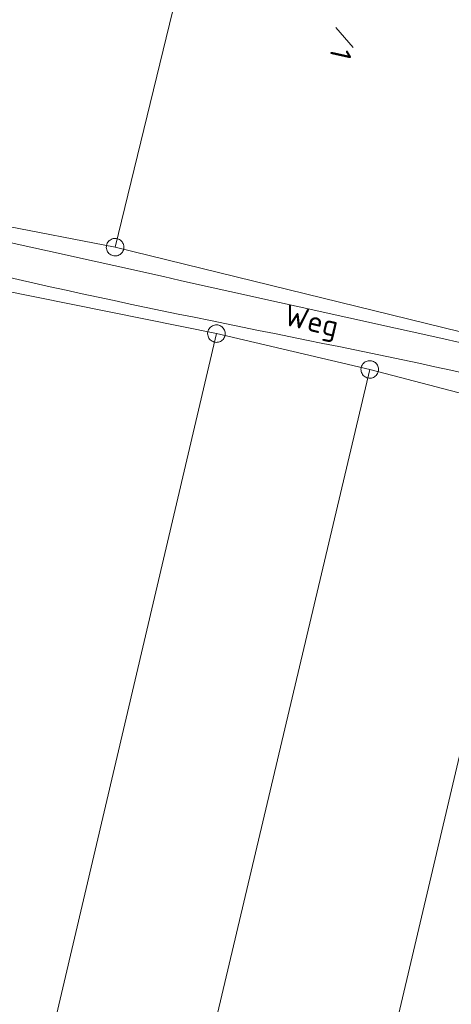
# Model space of a CAD drawing. Header units: metres. Extents: x 3425540 to 3446143, y 5432760 to 5444637.
# Tile 68 of 256: x 3435861 to 3435897, y 5439427 to 5439511. Entities that reach past the tile are written whole.
import ezdxf

# ---------------------------------------------------------------- set-up
doc = ezdxf.new("R2010")
doc.units = ezdxf.units.M
doc.layers.add('B_Bestand', color=9, linetype='Continuous', lineweight=18)
doc.layers.add('B_Flurgrenzen', color=9, linetype='Continuous', lineweight=18)
doc.styles.get("Standard").update_dxf_attribs({"font": 'isocpeur.ttf'})

msp = doc.modelspace()

# ---------------------------------------------------------------- linework, layer by layer
at = {"layer": 'B_Bestand'}
for points, knots in [([(3435828.647, 5439499.639), (3435826.735, 5439500.062), (3435824.824, 5439500.484), (3435822.912, 5439500.906), (3435822.73, 5439500.946), (3435822.555, 5439500.962), (3435822.38, 5439501.08), (3435822.312, 5439501.126), (3435822.256, 5439501.198), (3435822.266, 5439501.263), (3435822.336, 5439501.732), (3435822.604, 5439502.243), (3435822.9, 5439502.685), (3435823.549, 5439503.655), (3435824.249, 5439504.52), (3435824.882, 5439505.469), (3435825.936, 5439507.05), (3435827.051, 5439508.575), (3435827.855, 5439510.324), (3435829.382, 5439513.648), (3435830.176, 5439517.166), (3435830.938, 5439520.693), (3435831.735, 5439524.38), (3435832.558, 5439528.057), (3435833.246, 5439531.763), (3435834.279, 5439537.327), (3435835.268, 5439542.898), (3435836.313, 5439548.459), (3435837.583, 5439555.221), (3435838.824, 5439561.987), (3435840.192, 5439568.73), (3435842.261, 5439578.931), (3435844.476, 5439589.1), (3435846.666, 5439599.274), (3435849.924, 5439614.41), (3435853.305, 5439629.519), (3435856.561, 5439644.654), (3435858.939, 5439655.711), (3435860.826, 5439666.871), (3435863.238, 5439677.921), (3435864.389, 5439683.195), (3435865.704, 5439688.432), (3435866.876, 5439693.701), (3435870.783, 5439711.267), (3435874.703, 5439728.83), (3435878.393, 5439746.443), (3435879.925, 5439753.756), (3435881.381, 5439761.084), (3435882.864, 5439768.407), (3435886.887, 5439788.275), (3435891.458, 5439808.029), (3435894.53, 5439828.085), (3435896.833, 5439843.117), (3435897.53, 5439858.32), (3435899.126, 5439873.428), (3435900.702, 5439888.346), (3435902.358, 5439903.258), (3435904.096, 5439918.155), (3435907.398, 5439946.464), (3435919.746, 5439973.066), (3435923.455, 5440001.449), (3435923.91, 5440004.932), (3435923.978, 5440008.451), (3435923.778, 5440011.936), (3435922.662, 5440031.359), (3435919.898, 5440050.757), (3435918.585, 5440070.178), (3435918.235, 5440075.347), (3435916.979, 5440080.719), (3435918.295, 5440085.736), (3435918.839, 5440087.812), (3435919.384, 5440089.888), (3435919.928, 5440091.964)], [0, 0, 0, 0, 0.009642, 0.009642, 0.009642, 0.010561, 0.010561, 0.010561, 0.010915, 0.010915, 0.010915, 0.013471, 0.013471, 0.013471, 0.019082, 0.019082, 0.019082, 0.028428, 0.028428, 0.028428, 0.046188, 0.046188, 0.046188, 0.064753, 0.064753, 0.064753, 0.092622, 0.092622, 0.092622, 0.126505, 0.126505, 0.126505, 0.177764, 0.177764, 0.177764, 0.254017, 0.254017, 0.254017, 0.309722, 0.309722, 0.309722, 0.336308, 0.336308, 0.336308, 0.424936, 0.424936, 0.424936, 0.461735, 0.461735, 0.461735, 0.561565, 0.561565, 0.561565, 0.636388, 0.636388, 0.636388, 0.710269, 0.710269, 0.710269, 0.850661, 0.850661, 0.850661, 0.867886, 0.867886, 0.867886, 0.963883, 0.963883, 0.963883, 0.98943, 0.98943, 0.98943, 1, 1, 1, 1]), ([(3435914.924, 5440084.987), (3435915.077, 5440082.125), (3435915.229, 5440079.263), (3435915.382, 5440076.4), (3435916.363, 5440058.013), (3435919.175, 5440039.747), (3435920.57, 5440021.403), (3435921.071, 5440014.809), (3435921.273, 5440008.134), (3435920.458, 5440001.547), (3435919.685, 5439995.3), (3435918.301, 5439989.183), (3435916.918, 5439983.051), (3435912.657, 5439964.163), (3435905.655, 5439945.929), (3435902.825, 5439926.784), (3435900.463, 5439910.809), (3435898.909, 5439894.754), (3435897.209, 5439878.708), (3435895.869, 5439866.063), (3435895.083, 5439853.367), (3435893.442, 5439840.75), (3435890.305, 5439816.637), (3435885.459, 5439792.794), (3435880.457, 5439769.013), (3435878.493, 5439759.676), (3435876.528, 5439750.339), (3435874.56, 5439741.002), (3435872.07, 5439729.19), (3435869.578, 5439717.378), (3435867.08, 5439705.568), (3435865.787, 5439699.456), (3435863.943, 5439693.468), (3435862.68, 5439687.35), (3435861.262, 5439680.482), (3435859.861, 5439673.611), (3435858.464, 5439666.738), (3435856.299, 5439656.088), (3435854.184, 5439645.429), (3435851.982, 5439634.786), (3435850.351, 5439626.906), (3435848.597, 5439619.053), (3435846.881, 5439611.191), (3435845.313, 5439604.01), (3435843.706, 5439596.837), (3435842.143, 5439589.654), (3435840.041, 5439579.999), (3435838.067, 5439570.316), (3435836.069, 5439560.638), (3435833.696, 5439549.145), (3435831.594, 5439537.598), (3435829.307, 5439526.085), (3435828.53, 5439522.172), (3435827.573, 5439518.306), (3435826.557, 5439514.437), (3435826.043, 5439512.481), (3435825.381, 5439510.508), (3435824.2, 5439508.865), (3435823.041, 5439507.252), (3435821.855, 5439505.676), (3435820.674, 5439504.085), (3435820.131, 5439503.354), (3435819.595, 5439502.626), (3435819.035, 5439501.901), (3435818.939, 5439501.777), (3435818.777, 5439501.679), (3435818.622, 5439501.682), (3435813.254, 5439501.782), (3435807.862, 5439502.211), (3435802.502, 5439502.723), (3435791.035, 5439503.82), (3435779.578, 5439505.03), (3435768.102, 5439506.031), (3435760.651, 5439506.681), (3435753.201, 5439507.331), (3435745.75, 5439507.981)], [0, 0, 0, 0, 0.012862, 0.012862, 0.012862, 0.09549, 0.09549, 0.09549, 0.12519, 0.12519, 0.12519, 0.153358, 0.153358, 0.153358, 0.240119, 0.240119, 0.240119, 0.312518, 0.312518, 0.312518, 0.369573, 0.369573, 0.369573, 0.478618, 0.478618, 0.478618, 0.521434, 0.521434, 0.521434, 0.575603, 0.575603, 0.575603, 0.603636, 0.603636, 0.603636, 0.635105, 0.635105, 0.635105, 0.683871, 0.683871, 0.683871, 0.719978, 0.719978, 0.719978, 0.752963, 0.752963, 0.752963, 0.797304, 0.797304, 0.797304, 0.849968, 0.849968, 0.849968, 0.867869, 0.867869, 0.867869, 0.876919, 0.876919, 0.876919, 0.885803, 0.885803, 0.885803, 0.889887, 0.889887, 0.889887, 0.890587, 0.890587, 0.890587, 0.914748, 0.914748, 0.914748, 0.96644, 0.96644, 0.96644, 1, 1, 1, 1]), ([(3435943.393, 5439433.301), (3435940.026, 5439439.977), (3435936.659, 5439446.653), (3435933.292, 5439453.329), (3435930.678, 5439458.513), (3435928.114, 5439463.72), (3435925.514, 5439468.912), (3435924.387, 5439471.163), (3435923.092, 5439473.244), (3435921.396, 5439475.24), (3435919.14, 5439477.894), (3435916.171, 5439479.863), (3435912.9, 5439480.589), (3435907.57, 5439481.772), (3435902.217, 5439482.775), (3435896.894, 5439483.955), (3435881.817, 5439487.299), (3435866.74, 5439490.642), (3435851.663, 5439493.985)], [0, 0, 0, 0, 0.186734, 0.186734, 0.186734, 0.331722, 0.331722, 0.331722, 0.394574, 0.394574, 0.394574, 0.478152, 0.478152, 0.478152, 0.614313, 0.614313, 0.614313, 1, 1, 1, 1]), ([(3435851.042, 5439491.254), (3435852.828, 5439490.829), (3435854.614, 5439490.404), (3435856.4, 5439489.978), (3435870.886, 5439486.528), (3435885.558, 5439483.938), (3435900.102, 5439480.709), (3435903.402, 5439479.977), (3435906.627, 5439478.983), (3435909.881, 5439478.044), (3435912.157, 5439477.387), (3435914.377, 5439476.702), (3435916.433, 5439475.336), (3435918.389, 5439474.037), (3435919.681, 5439472.139), (3435920.761, 5439470.161), (3435922.122, 5439467.669), (3435923.473, 5439465.186), (3435924.764, 5439462.663), (3435928.397, 5439455.564), (3435931.914, 5439448.407), (3435935.636, 5439441.354), (3435937.877, 5439437.108), (3435940.117, 5439432.862), (3435942.358, 5439428.616)], [0, 0, 0, 0, 0.045528, 0.045528, 0.045528, 0.414803, 0.414803, 0.414803, 0.498584, 0.498584, 0.498584, 0.557186, 0.557186, 0.557186, 0.61295, 0.61295, 0.61295, 0.683208, 0.683208, 0.683208, 0.880949, 0.880949, 0.880949, 1, 1, 1, 1]), ([(3435861.942, 5439294.592), (3435846.433, 5439298.516), (3435830.925, 5439302.44), (3435815.416, 5439306.363), (3435815.121, 5439306.438), (3435814.809, 5439306.381), (3435814.528, 5439306.567), (3435814.355, 5439306.682), (3435814.631, 5439306.928), (3435814.652, 5439307.114), (3435814.956, 5439309.82), (3435814.832, 5439312.589), (3435815.46, 5439315.236), (3435815.942, 5439317.268), (3435816.462, 5439319.291), (3435816.946, 5439321.322), (3435819.708, 5439332.926), (3435822.497, 5439344.523), (3435825.216, 5439356.138), (3435829.981, 5439376.494), (3435834.523, 5439396.901), (3435839.083, 5439417.303), (3435842.093, 5439430.77), (3435844.738, 5439444.314), (3435847.697, 5439457.795), (3435849.455, 5439465.806), (3435851.459, 5439473.755), (3435853.641, 5439481.667), (3435854.098, 5439483.326), (3435854.59, 5439484.975), (3435855.175, 5439486.592), (3435855.594, 5439487.75), (3435856.013, 5439488.908), (3435856.432, 5439490.065)], [0, 0, 0, 0, 0.20229, 0.20229, 0.20229, 0.20613, 0.20613, 0.20613, 0.208494, 0.208494, 0.208494, 0.242898, 0.242898, 0.242898, 0.269305, 0.269305, 0.269305, 0.42014, 0.42014, 0.42014, 0.684498, 0.684498, 0.684498, 0.858994, 0.858994, 0.858994, 0.962689, 0.962689, 0.962689, 0.984432, 0.984432, 0.984432, 1, 1, 1, 1])]:
    msp.add_open_spline(points, degree=3, knots=knots, dxfattribs=at)
at = {"layer": 'B_Flurgrenzen'}
for p, q in [((3435890.695, 5439581.754), (3435868.74, 5439491.797)), ((3435887.565, 5439510.53), (3435889.031, 5439508.824)), ((3435868.74, 5439491.797), (3435855.794, 5439494.319)), ((3435898.2, 5439484.566), (3435868.74, 5439491.797)), ((3435858.952, 5439488.163), (3435877.379, 5439484.427)), ((3435877.379, 5439484.427), (3435834.515, 5439301.937)), ((3435877.379, 5439484.427), (3435890.451, 5439481.375)), ((3435847.212, 5439298.651), (3435890.451, 5439481.375)), ((3435890.451, 5439481.375), (3435904.951, 5439477.591)), ((3435904.951, 5439477.591), (3435861.942, 5439294.592))]:
    msp.add_line(p, q, dxfattribs=at)
for points in [[(3435868.021, 5439491.582), (3435868.054, 5439491.493), (3435868.096, 5439491.414), (3435868.152, 5439491.332), (3435868.215, 5439491.264), (3435868.288, 5439491.206), (3435868.367, 5439491.149), (3435868.447, 5439491.106), (3435868.536, 5439491.077), (3435868.629, 5439491.055), (3435868.722, 5439491.052), (3435868.814, 5439491.055), (3435868.908, 5439491.071), (3435868.998, 5439491.098), (3435869.086, 5439491.137), (3435869.164, 5439491.185), (3435869.24, 5439491.238), (3435869.306, 5439491.307), (3435869.364, 5439491.38), (3435869.408, 5439491.461), (3435869.442, 5439491.552), (3435869.471, 5439491.64), (3435869.487, 5439491.731), (3435869.488, 5439491.83), (3435869.48, 5439491.92), (3435869.458, 5439492.013), (3435869.425, 5439492.101), (3435869.383, 5439492.181), (3435869.328, 5439492.263), (3435869.264, 5439492.331), (3435869.191, 5439492.389), (3435869.113, 5439492.445), (3435869.032, 5439492.489), (3435868.943, 5439492.518), (3435868.85, 5439492.539), (3435868.757, 5439492.542), (3435868.665, 5439492.54), (3435868.571, 5439492.524), (3435868.481, 5439492.497), (3435868.394, 5439492.458), (3435868.316, 5439492.41), (3435868.239, 5439492.356), (3435868.174, 5439492.287), (3435868.115, 5439492.215), (3435868.072, 5439492.134), (3435868.037, 5439492.043), (3435868.008, 5439491.954), (3435867.993, 5439491.863), (3435867.991, 5439491.764), (3435868, 5439491.674), (3435868.021, 5439491.582)], [(3435876.632, 5439484.494), (3435876.63, 5439484.399), (3435876.64, 5439484.31), (3435876.661, 5439484.213), (3435876.695, 5439484.127), (3435876.741, 5439484.046), (3435876.793, 5439483.964), (3435876.852, 5439483.893), (3435876.923, 5439483.834), (3435877.002, 5439483.779), (3435877.087, 5439483.742), (3435877.173, 5439483.711), (3435877.266, 5439483.691), (3435877.36, 5439483.682), (3435877.456, 5439483.686), (3435877.546, 5439483.701), (3435877.637, 5439483.723), (3435877.723, 5439483.762), (3435877.805, 5439483.809), (3435877.875, 5439483.868), (3435877.941, 5439483.939), (3435878, 5439484.011), (3435878.049, 5439484.089), (3435878.087, 5439484.181), (3435878.112, 5439484.267), (3435878.126, 5439484.361), (3435878.129, 5439484.456), (3435878.119, 5439484.545), (3435878.098, 5439484.642), (3435878.064, 5439484.728), (3435878.018, 5439484.809), (3435877.966, 5439484.891), (3435877.907, 5439484.962), (3435877.835, 5439485.021), (3435877.757, 5439485.076), (3435877.672, 5439485.113), (3435877.586, 5439485.144), (3435877.492, 5439485.164), (3435877.398, 5439485.173), (3435877.303, 5439485.169), (3435877.213, 5439485.154), (3435877.122, 5439485.132), (3435877.035, 5439485.092), (3435876.954, 5439485.046), (3435876.884, 5439484.987), (3435876.818, 5439484.916), (3435876.758, 5439484.844), (3435876.71, 5439484.766), (3435876.672, 5439484.674), (3435876.647, 5439484.588), (3435876.632, 5439484.494)], [(3435891.177, 5439481.185), (3435891.195, 5439481.278), (3435891.2, 5439481.368), (3435891.196, 5439481.467), (3435891.177, 5439481.557), (3435891.145, 5439481.645), (3435891.107, 5439481.734), (3435891.061, 5439481.814), (3435891, 5439481.884), (3435890.932, 5439481.951), (3435890.854, 5439482.002), (3435890.774, 5439482.047), (3435890.685, 5439482.083), (3435890.594, 5439482.107), (3435890.5, 5439482.119), (3435890.408, 5439482.119), (3435890.315, 5439482.113), (3435890.223, 5439482.088), (3435890.135, 5439482.056), (3435890.056, 5439482.009), (3435889.979, 5439481.95), (3435889.908, 5439481.889), (3435889.847, 5439481.82), (3435889.795, 5439481.736), (3435889.755, 5439481.655), (3435889.726, 5439481.565), (3435889.708, 5439481.472), (3435889.702, 5439481.381), (3435889.707, 5439481.283), (3435889.726, 5439481.192), (3435889.758, 5439481.104), (3435889.796, 5439481.015), (3435889.842, 5439480.936), (3435889.903, 5439480.865), (3435889.971, 5439480.798), (3435890.049, 5439480.747), (3435890.129, 5439480.702), (3435890.217, 5439480.667), (3435890.309, 5439480.643), (3435890.403, 5439480.63), (3435890.495, 5439480.631), (3435890.588, 5439480.637), (3435890.68, 5439480.662), (3435890.768, 5439480.694), (3435890.847, 5439480.74), (3435890.924, 5439480.8), (3435890.994, 5439480.86), (3435891.055, 5439480.93), (3435891.108, 5439481.014), (3435891.147, 5439481.095), (3435891.177, 5439481.185)]]:
    msp.add_lwpolyline(points, dxfattribs=at)

# ---------------------------------------------------------------- texts
at = {"layer": 'B_Bestand'}
msp.add_text('Weg', height=1.8, rotation=346.63153, dxfattribs=at).set_placement((3435883.044, 5439485.192))
at = {"layer": 'B_Flurgrenzen'}
msp.add_text('1', height=1.8, rotation=257.53502, dxfattribs=at).set_placement((3435887.209, 5439508.92))

doc.saveas('drawing.dxf')
